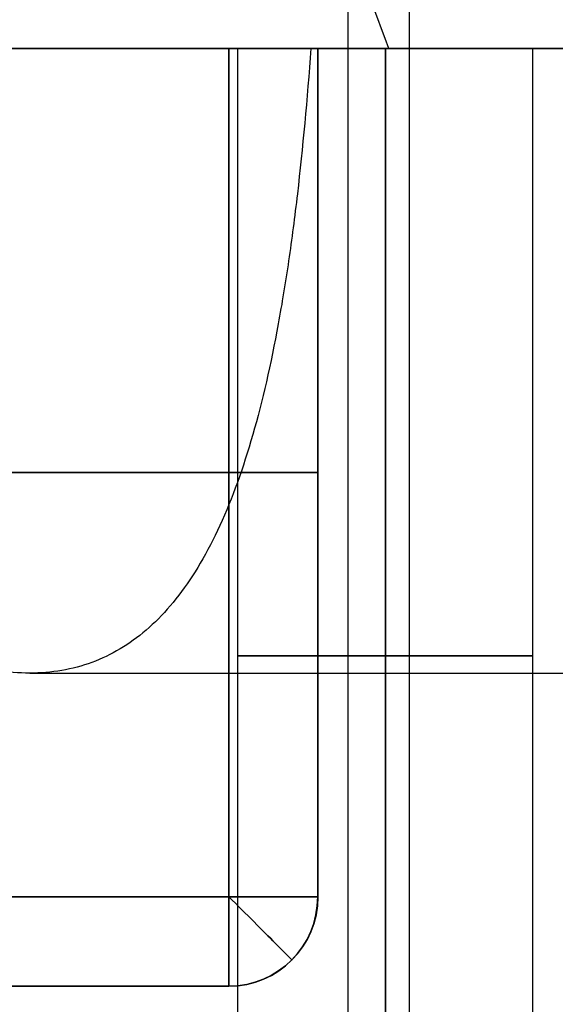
# Model space of a CAD drawing. Header units: millimetres. Extents: x -66 to 114, y 79 to 395.
# Tile 110 of 239: x 47.36 to 53.35, y 126.27 to 137.28. Entities that reach past the tile are written whole.
import ezdxf

# ---------------------------------------------------------------- set-up
doc = ezdxf.new("R2010")
doc.units = ezdxf.units.MM
doc.layers.add('Layer 01', color=18, linetype='Continuous', true_color=0x000000)

# ---------------------------------------------------------------- blocks, each defined once
blk = doc.blocks.new('Block 01')
at = {"layer": 'Layer 01'}
for p, q in [((27.787, 136.958, -22.878), (55.703, 136.958, -22.878)), ((49.8, 123.373, -0.05), (49.8, 136.958, -0.05)), ((49.8, 136.958, -0.05), (53.1, 136.958, -0.05)), ((50.699, 127.473, -5.05), (50.699, 136.958, -5.05)), ((50.699, 127.473, 4.95), (50.699, 136.958, 4.95)), ((51.45, 136.958, -1.7), (51.45, 136.958, 1.6)), ((53.1, 123.373, -0.05), (53.1, 136.958, -0.05)), ((49.699, 132.215, -4.05), (35.727, 132.215, -4.05)), ((35.727, 132.215, 3.95), (49.699, 132.215, 3.95)), ((47.476, 129.973, -18.55), (66.95, 129.973, -18.55))]:
    blk.add_line(p, q, dxfattribs=at)
at = {"layer": 'Layer 01', "extrusion": (0, 1, 0)}
for centre, radius, start, end in [((0.05, -0.05, 136.958), 51, 125.7392, 174.2608), ((0, 0, 136.958), 60.218, 185.59538, 211.23792), ((0.05, -0.05, 132.215), 51, 125.7392, 174.2608), ((-49.699, -5.05, 132.215), 1, 90, 185.7392), ((-49.699, 4.95, 132.215), 1, 174.2608, 270), ((0.05, -0.05, 132.215), 51, 185.7392, 192.0078), ((-51.45, -0.05, 130.165), 1.65, 270, 90), ((-51.45, -0.05, 130.165), 1.65, 90, 270), ((0.05, -0.05, 127.473), 51, 185.7392, 234.2608), ((0.05, -0.05, 127.473), 51, 125.7392, 174.2608), ((0.05, -0.05, 126.473), 50, 125.7392, 174.2608)]:
    blk.add_arc(centre, radius, start, end, dxfattribs=at)
at = {"layer": 'Layer 01', "extrusion": (0, -1, 0)}
for centre, radius, start, end in [((49.699, -5.05, -136.958), 1, 354.2608, 90), ((49.699, 4.95, -136.958), 1, 270, 5.7392), ((51.45, -0.05, -136.958), 1.65, 90, 270), ((-0.05, -0.05, -136.958), 51, 353.4457, 354.2608), ((51.45, -0.05, -136.958), 1.65, 270, 90)]:
    blk.add_arc(centre, radius, start, end, dxfattribs=at)
at = {"layer": 'Layer 01', "extrusion": (-0.1, -1.02696e-15, -0.994987)}
blk.add_arc((-127.473, -49.955, 0.055), 1, 270, 0, dxfattribs=at)
at = {"layer": 'Layer 01', "extrusion": (-1, 0, 0)}
blk.add_arc((-127.473, -5.05, -49.699), 1, 0, 90, dxfattribs=at)
at = {"layer": 'Layer 01', "extrusion": (-7.13955e-14, -1, 2.58531e-14)}
blk.add_arc((49.699, -5.05, -127.473), 1, 354.2608, 90, dxfattribs=at)
at = {"layer": 'Layer 01', "extrusion": (0.707107, 0.707107, 0)}
for centre, start, end in [((54.994, -5.05, 125.28), 90, 184.065), ((54.994, 4.95, 125.28), 175.935, 270)]:
    blk.add_arc(centre, 1, start, end, dxfattribs=at)
at = {"layer": 'Layer 01'}
for centre in [(49.699, 127.473, -5.05), (49.699, 127.473, 4.95)]:
    blk.add_arc(centre, 1, 270, 0, dxfattribs=at)
at = {"layer": 'Layer 01', "extrusion": (-0.1, -1.05691e-15, 0.994987)}
blk.add_arc((-127.473, 49.945, -0.045), 1, 360, 90, dxfattribs=at)
at = {"layer": 'Layer 01', "extrusion": (-1, 9.1984e-17, 9.1984e-17)}
blk.add_arc((-127.473, 4.95, -49.699), 1, 270, 0, dxfattribs=at)
at = {"layer": 'Layer 01', "extrusion": (5.83907e-15, -1, -5.69575e-14)}
blk.add_arc((49.699, 4.95, -127.473), 1, 270, 5.7392, dxfattribs=at)
at = {"layer": 'Layer 01', "extrusion": (-4.91644e-16, 1, 6.83209e-16)}
blk.add_arc((0.05, -0.05, 126.473), 50, 185.7392, 234.2608, dxfattribs=at)
at = {"layer": 'Layer 01', "extrusion": (8.37499e-16, 1, 8.41718e-17)}
blk.add_arc((0.05, -0.05, 126.473), 50, 125.7392, 174.2608, dxfattribs=at)
at = {"layer": 'Layer 01'}
for points in [[(51.031, 317.473, -42.539), (51.031, 217.223, -42.539), (51.031, 116.973, -42.539)], [(51.72, 116.973, 34.81), (51.72, 137.723, 34.81), (51.72, 158.473, 34.81)], [(49.699, 136.958, -4.05), (42.713, 136.958, -4.05), (35.727, 136.958, -4.05)], [(35.727, 136.958, 3.95), (42.713, 136.958, 3.95), (49.699, 136.958, 3.95)], [(40.31, 136.958, -31.229), (45.899, 136.958, -31.229), (51.488, 136.958, -31.229)], [(49.699, 136.958, -4.05), (49.699, 132.215, -4.05), (49.699, 127.473, -4.05)], [(49.699, 127.473, 3.95), (49.699, 132.215, 3.95), (49.699, 136.958, 3.95)], [(59.931, 136.958, -5.871), (55.274, 136.958, -5.871), (50.617, 136.958, -5.871)], [(50.694, 127.473, -5.15), (50.694, 132.215, -5.15), (50.694, 136.958, -5.15)], [(50.694, 136.958, 5.05), (50.694, 132.215, 5.05), (50.694, 127.473, 5.05)], [(51.45, 136.958, -1.7), (51.45, 130.165, -1.7), (51.45, 123.373, -1.7)], [(51.45, 123.373, 1.6), (51.45, 130.165, 1.6), (51.45, 136.958, 1.6)], [(49.699, 127.473, -4.05), (44.877, 127.473, -4.05), (40.054, 127.473, -4.05)], [(40.054, 127.473, 3.95), (44.877, 127.473, 3.95), (49.699, 127.473, 3.95)], [(40.054, 126.473, -5.05), (44.877, 126.473, -5.05), (49.699, 126.473, -5.05)], [(49.699, 126.473, 4.95), (44.877, 126.473, 4.95), (40.054, 126.473, 4.95)]]:
    blk.add_open_spline(points, degree=2, dxfattribs=at)
for points, knots in [([(51.488, 136.958, -31.229), (51.265, 137.539, -31.596), (51.061, 138.145, -31.924), (50.788, 139.093, -32.354), (50.703, 139.415, -32.487), (50.546, 140.073, -32.731), (50.473, 140.411, -32.844), (50.277, 141.432, -33.143), (50.177, 142.124, -33.294), (50.075, 143.179, -33.447), (50.049, 143.534, -33.485), (50.015, 144.25, -33.537), (50.006, 144.613, -33.55), (50.006, 144.973, -33.55)], [0, 0, 0, 0, 2.1569, 2.1569, 3.23535, 3.23535, 4.313799, 4.313799, 6.470699, 6.470699, 7.549149, 7.549149, 8.627599, 8.627599, 8.627599, 8.627599]), ([(50.617, 136.958, -5.871), (50.575, 136.387, -6.232), (50.526, 135.846, -6.628), (50.436, 135.076, -7.274), (50.404, 134.826, -7.498), (50.333, 134.341, -7.964), (50.294, 134.105, -8.206), (50.087, 132.977, -9.446), (49.876, 132.227, -10.533), (49.531, 131.474, -12.001), (49.458, 131.333, -12.302), (49.304, 131.072, -12.906), (49.224, 130.952, -13.21), (48.973, 130.626, -14.127), (48.792, 130.45, -14.744), (48.399, 130.18, -15.99), (48.188, 130.085, -16.619), (47.848, 130.002, -17.569), (47.73, 129.985, -17.887), (47.49, 129.97, -18.517), (47.368, 129.973, -18.83), (46.742, 130.034, -20.38), (46.2, 130.233, -21.582), (45.331, 130.743, -23.33), (45.031, 130.949, -23.905), (44.43, 131.422, -25.009), (44.126, 131.689, -25.542), (43.515, 132.285, -26.572), (43.208, 132.613, -27.07), (42.594, 133.333, -28.029), (42.287, 133.724, -28.491), (41.392, 134.972, -29.793), (40.824, 135.904, -30.563), (40.31, 136.958, -31.229)], [0, 0, 0, 0, 2.016404, 2.016404, 3.024606, 3.024606, 4.032808, 4.032808, 8.065616, 8.065616, 9.073818, 9.073818, 10.08202, 10.08202, 12.098424, 12.098424, 14.114829, 14.114829, 15.123031, 15.123031, 16.131233, 16.131233, 20.164041, 20.164041, 22.180445, 22.180445, 24.196849, 24.196849, 26.213253, 26.213253, 28.229657, 28.229657, 32.262465, 32.262465, 32.262465, 32.262465])]:
    blk.add_open_spline(points, degree=3, knots=knots, dxfattribs=at)

msp = doc.modelspace()

# ---------------------------------------------------------------- block references
at = {"layer": 'Layer 01'}
msp.add_blockref('Block 01', (0, 0), dxfattribs=at)

doc.saveas('drawing.dxf')
